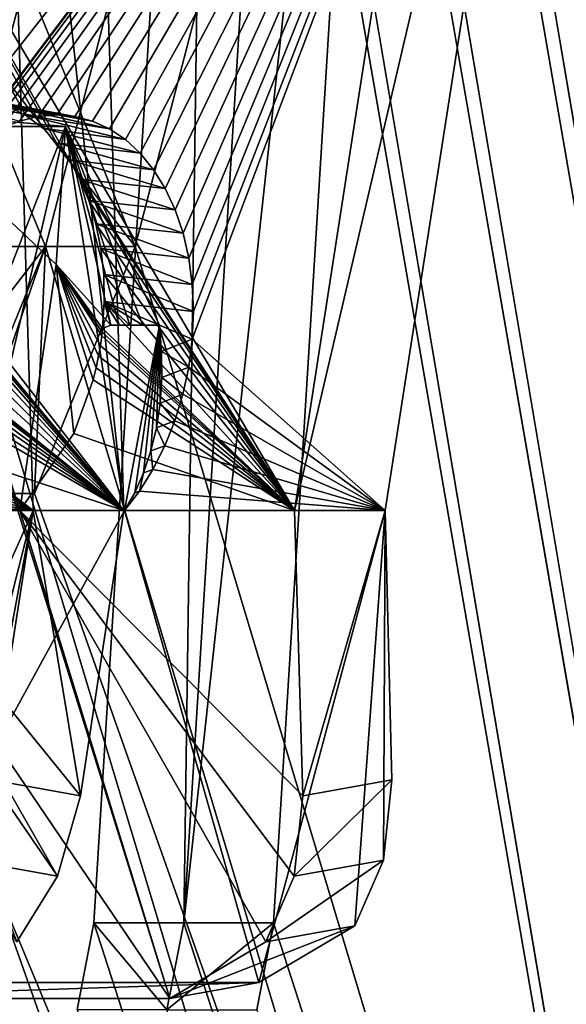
# Model space of a CAD drawing. Header units: inches. Extents: x -10 to 10, y -0.9 to 12.
# Tile 59 of 94: x 9.583 to 9.737, y 0.776 to 1.054. Entities that reach past the tile are written whole.
import ezdxf

# ---------------------------------------------------------------- set-up
doc = ezdxf.new("R2010")
doc.units = ezdxf.units.IN
doc.header["$LTSCALE"] = 65.326095
doc.header["$MEASUREMENT"] = 0
for name, color, linetype in [('177', 7, 'CONTINUOUS'), ('179', 7, 'CONTINUOUS'), ('182', 7, 'CONTINUOUS'), ('184', 7, 'CONTINUOUS'), ('261', 7, 'CONTINUOUS'), ('263', 7, 'CONTINUOUS'), ('266', 7, 'CONTINUOUS'), ('268', 7, 'CONTINUOUS'), ('271', 7, 'CONTINUOUS'), ('272', 7, 'CONTINUOUS'), ('273', 7, 'CONTINUOUS'), ('276', 7, 'CONTINUOUS'), ('277', 7, 'CONTINUOUS'), ('279', 7, 'CONTINUOUS'), ('285', 7, 'CONTINUOUS'), ('286', 7, 'CONTINUOUS'), ('353', 7, 'CONTINUOUS'), ('357', 7, 'CONTINUOUS'), ('358', 7, 'CONTINUOUS'), ('362', 7, 'CONTINUOUS'), ('423', 7, 'CONTINUOUS'), ('424', 7, 'CONTINUOUS'), ('437', 7, 'CONTINUOUS'), ('439', 7, 'CONTINUOUS'), ('442', 7, 'CONTINUOUS'), ('444', 7, 'CONTINUOUS'), ('447', 7, 'CONTINUOUS'), ('448', 7, 'CONTINUOUS'), ('455', 7, 'CONTINUOUS'), ('461', 7, 'CONTINUOUS'), ('462', 7, 'CONTINUOUS'), ('531', 7, 'CONTINUOUS'), ('533', 7, 'CONTINUOUS'), ('536', 7, 'CONTINUOUS'), ('538', 7, 'CONTINUOUS'), ('599', 7, 'CONTINUOUS'), ('600', 7, 'CONTINUOUS')]:
    doc.layers.add(name, color=color, linetype=linetype)

msp = doc.modelspace()

# ---------------------------------------------------------------- linework, layer by layer
at = {"layer": '177', "color": 252, "linetype": 'Continuous', "true_color": 0x8b959c}
for points in [[(9.86212, 0, 9.91289), (9.86212, 12, 9.91289), (9.63688, 1.331, 9.68765), (9.86212, 0, 9.91289)], [(9.60394, 0.79848, 9.65471), (9.86212, 0, 9.91289), (9.63688, 1.331, 9.68765), (9.60394, 0.79848, 9.65471)], [(9.5992, 0.77391, 9.64997), (9.86212, 0, 9.91289), (9.60394, 0.79848, 9.65471), (9.5992, 0.77391, 9.64997)]]:
    msp.add_3dface(points, dxfattribs=at)
at = {"layer": '179', "color": 252, "linetype": 'Continuous', "true_color": 0x8b959c}
for points in [[(9.8409, 0, 9.9641), (-9.8409, 0, 9.9641), (9.8409, 12, 9.9641), (9.8409, 0, 9.9641)], [(9.8409, 12, 9.9641), (-9.8409, 0, 9.9641), (9.7409, 12, 9.9641), (9.8409, 12, 9.9641)], [(-9.8409, 0, 9.9641), (-9.7409, 12, 9.9641), (9.7409, 12, 9.9641), (-9.8409, 0, 9.9641)]]:
    msp.add_3dface(points, dxfattribs=at)
at = {"layer": '182', "color": 252, "linetype": 'Continuous', "true_color": 0x8b959c}
for points in [[(9.87272, 12, 9.87272), (9.8875, 0, 9.8875), (9.66227, 10.331, 9.66227), (9.87272, 12, 9.87272)], [(9.66227, 10.331, 9.66227), (9.8875, 0, 9.8875), (9.62932, 9.79848, 9.62932), (9.66227, 10.331, 9.66227)], [(9.62932, 9.79848, 9.62932), (9.8875, 0, 9.8875), (9.62459, 9.77391, 9.62459), (9.62932, 9.79848, 9.62932)], [(9.62459, 9.77391, 9.62459), (9.8875, 0, 9.8875), (9.61453, 9.7543, 9.61453), (9.62459, 9.77391, 9.62459)], [(9.61453, 9.7543, 9.61453), (9.8875, 0, 9.8875), (9.58638, 9.738, 9.58638), (9.61453, 9.7543, 9.61453)], [(9.8875, 0, 9.8875), (9.66227, 5.831, 9.66227), (9.58638, 9.738, 9.58638), (9.8875, 0, 9.8875)], [(9.66227, 5.831, 9.66227), (9.8875, 0, 9.8875), (9.62932, 5.29848, 9.62932), (9.66227, 5.831, 9.66227)], [(9.8875, 0, 9.8875), (9.62459, 5.27391, 9.62459), (9.62932, 5.29848, 9.62932), (9.8875, 0, 9.8875)], [(9.8875, 0, 9.8875), (9.61453, 5.2543, 9.61453), (9.62459, 5.27391, 9.62459), (9.8875, 0, 9.8875)], [(9.8875, 0, 9.8875), (9.58638, 5.238, 9.58638), (9.61453, 5.2543, 9.61453), (9.8875, 0, 9.8875)], [(9.8875, 0, 9.8875), (9.66227, 1.331, 9.66227), (9.48024, 5.238, 9.48024), (9.8875, 0, 9.8875)], [(9.8875, 0, 9.8875), (9.48024, 5.238, 9.48024), (9.58638, 5.238, 9.58638), (9.8875, 0, 9.8875)], [(9.66227, 1.331, 9.66227), (9.8875, 0, 9.8875), (9.62932, 0.79848, 9.62932), (9.66227, 1.331, 9.66227)], [(9.8875, 0, 9.8875), (9.62459, 0.77391, 9.62459), (9.62932, 0.79848, 9.62932), (9.8875, 0, 9.8875)]]:
    msp.add_3dface(points, dxfattribs=at)
at = {"layer": '184', "color": 252, "linetype": 'Continuous', "true_color": 0x8b959c}
for points in [[(-9.8409, 0, 10), (9.8409, 0, 10), (-9.8409, 12, 10), (-9.8409, 0, 10)], [(-9.8409, 12, 10), (9.8409, 0, 10), (-9.7409, 12, 10), (-9.8409, 12, 10)], [(-9.7409, 12, 10), (9.8409, 0, 10), (9.7409, 12, 10), (-9.7409, 12, 10)]]:
    msp.add_3dface(points, dxfattribs=at)
at = {"layer": '261', "color": 252, "linetype": 'Continuous', "true_color": 0x8b959c}
for points in [[(9.54727, 1.02758, 9.51935), (9.53189, 0.915, 9.48363), (9.62539, 0.77712, 9.55222), (9.54727, 1.02758, 9.51935)], [(9.59328, 0.98439, 9.55756), (9.54727, 1.02758, 9.51935), (9.58299, 0.915, 9.53473), (9.59328, 0.98439, 9.55756)], [(9.58299, 0.915, 9.53473), (9.54727, 1.02758, 9.51935), (9.62539, 0.77712, 9.55222), (9.58299, 0.915, 9.53473)], [(9.62539, 0.77712, 9.55222), (9.53189, 0.915, 9.48363), (9.5144, 0.77712, 9.44123), (9.62539, 0.77712, 9.55222)], [(9.66066, 0.915, 9.6124), (9.58299, 0.915, 9.53473), (9.66296, 0.83434, 9.60013), (9.66066, 0.915, 9.6124)], [(9.66296, 0.83434, 9.60013), (9.58299, 0.915, 9.53473), (9.66055, 0.81166, 9.59362), (9.66296, 0.83434, 9.60013)], [(9.66055, 0.81166, 9.59362), (9.58299, 0.915, 9.53473), (9.65249, 0.79312, 9.58221), (9.66055, 0.81166, 9.59362)], [(9.65249, 0.79312, 9.58221), (9.58299, 0.915, 9.53473), (9.62539, 0.77712, 9.55222), (9.65249, 0.79312, 9.58221)]]:
    msp.add_3dface(points, dxfattribs=at)
at = {"layer": '263', "color": 252, "linetype": 'Continuous', "true_color": 0x8b959c}
for points in [[(9.59691, 1.01401, 9.53022), (9.66066, 0.915, 9.6124), (9.46459, 1.24708, 9.3545), (9.59691, 1.01401, 9.53022)], [(9.46459, 1.24708, 9.3545), (9.66066, 0.915, 9.6124), (9.71212, 1.24708, 9.60203), (9.46459, 1.24708, 9.3545)], [(9.5934, 1.0188, 9.52581), (9.59691, 1.01401, 9.53022), (9.46459, 1.24708, 9.3545), (9.5934, 1.0188, 9.52581)], [(9.58947, 1.02289, 9.52112), (9.5934, 1.0188, 9.52581), (9.46459, 1.24708, 9.3545), (9.58947, 1.02289, 9.52112)], [(9.58464, 1.02656, 9.51561), (9.58947, 1.02289, 9.52112), (9.46459, 1.24708, 9.3545), (9.58464, 1.02656, 9.51561)], [(9.57945, 1.02922, 9.50993), (9.58464, 1.02656, 9.51561), (9.46459, 1.24708, 9.3545), (9.57945, 1.02922, 9.50993)], [(9.59997, 1.00854, 9.5343), (9.66066, 0.915, 9.6124), (9.59691, 1.01401, 9.53022), (9.59997, 1.00854, 9.5343)], [(9.60252, 1.00248, 9.53797), (9.66066, 0.915, 9.6124), (9.59997, 1.00854, 9.5343), (9.60252, 1.00248, 9.53797)], [(9.60452, 0.9959, 9.54119), (9.66066, 0.915, 9.6124), (9.60252, 1.00248, 9.53797), (9.60452, 0.9959, 9.54119)], [(9.60593, 0.9889, 9.54391), (9.66066, 0.915, 9.6124), (9.60452, 0.9959, 9.54119), (9.60593, 0.9889, 9.54391)], [(9.60672, 0.98156, 9.54607), (9.66066, 0.915, 9.6124), (9.60593, 0.9889, 9.54391), (9.60672, 0.98156, 9.54607)], [(9.60688, 0.97401, 9.54764), (9.66066, 0.915, 9.6124), (9.60672, 0.98156, 9.54607), (9.60688, 0.97401, 9.54764)], [(9.60641, 0.96637, 9.54859), (9.66066, 0.915, 9.6124), (9.60688, 0.97401, 9.54764), (9.60641, 0.96637, 9.54859)], [(9.60617, 0.96428, 9.54874), (9.66066, 0.915, 9.6124), (9.6063, 0.96532, 9.54867), (9.60617, 0.96428, 9.54874)], [(9.6063, 0.96532, 9.54867), (9.66066, 0.915, 9.6124), (9.60641, 0.96637, 9.54859), (9.6063, 0.96532, 9.54867)], [(9.60577, 0.96143, 9.54887), (9.66066, 0.915, 9.6124), (9.60617, 0.96428, 9.54874), (9.60577, 0.96143, 9.54887)], [(9.60528, 0.9586, 9.54891), (9.66066, 0.915, 9.6124), (9.60577, 0.96143, 9.54887), (9.60528, 0.9586, 9.54891)], [(9.60459, 0.95522, 9.54884), (9.66066, 0.915, 9.6124), (9.60528, 0.9586, 9.54891), (9.60459, 0.95522, 9.54884)], [(9.60376, 0.95186, 9.54864), (9.66066, 0.915, 9.6124), (9.60459, 0.95522, 9.54884), (9.60376, 0.95186, 9.54864)], [(9.59827, 0.93666, 9.54598), (9.66066, 0.915, 9.6124), (9.60376, 0.95186, 9.54864), (9.59827, 0.93666, 9.54598)], [(9.58299, 0.915, 9.53473), (9.66066, 0.915, 9.6124), (9.59827, 0.93666, 9.54598), (9.58299, 0.915, 9.53473)]]:
    msp.add_3dface(points, dxfattribs=at)
at = {"layer": '266', "color": 252, "linetype": 'Continuous', "true_color": 0x8b959c}
for points in [[(9.61257, 0.91493, 9.51311), (9.53958, 0.78167, 9.41605), (9.59592, 1.02335, 9.51605), (9.61257, 0.91493, 9.51311)], [(9.59592, 1.02335, 9.51605), (9.53958, 0.78167, 9.41605), (9.55351, 0.91493, 9.45405), (9.59592, 1.02335, 9.51605)], [(9.55057, 1.02335, 9.4707), (9.59592, 1.02335, 9.51605), (9.55351, 0.91493, 9.45405), (9.55057, 1.02335, 9.4707)], [(9.62245, 0.9673, 9.53246), (9.61257, 0.91493, 9.51311), (9.59592, 1.02335, 9.51605), (9.62245, 0.9673, 9.53246)], [(9.61548, 0.91999, 9.51694), (9.61257, 0.91493, 9.51311), (9.62245, 0.9673, 9.53246), (9.61548, 0.91999, 9.51694)], [(9.61798, 0.92562, 9.52046), (9.61548, 0.91999, 9.51694), (9.62245, 0.9673, 9.53246), (9.61798, 0.92562, 9.52046)], [(9.62004, 0.93176, 9.52362), (9.61798, 0.92562, 9.52046), (9.62245, 0.9673, 9.53246), (9.62004, 0.93176, 9.52362)], [(9.6216, 0.93834, 9.52638), (9.62004, 0.93176, 9.52362), (9.62245, 0.9673, 9.53246), (9.6216, 0.93834, 9.52638)], [(9.62264, 0.94529, 9.52867), (9.6216, 0.93834, 9.52638), (9.62245, 0.9673, 9.53246), (9.62264, 0.94529, 9.52867)], [(9.62314, 0.95248, 9.53046), (9.62264, 0.94529, 9.52867), (9.62245, 0.9673, 9.53246), (9.62314, 0.95248, 9.53046)], [(9.62308, 0.95984, 9.53173), (9.62314, 0.95248, 9.53046), (9.62245, 0.9673, 9.53246), (9.62308, 0.95984, 9.53173)], [(9.65057, 0.78167, 9.52704), (9.53958, 0.78167, 9.41605), (9.61257, 0.91493, 9.51311), (9.65057, 0.78167, 9.52704)], [(9.68626, 0.91493, 9.58681), (9.65057, 0.78167, 9.52704), (9.61257, 0.91493, 9.51311), (9.68626, 0.91493, 9.58681)], [(9.67767, 0.79767, 9.55703), (9.65057, 0.78167, 9.52704), (9.68626, 0.91493, 9.58681), (9.67767, 0.79767, 9.55703)], [(9.68573, 0.81621, 9.56844), (9.67767, 0.79767, 9.55703), (9.68626, 0.91493, 9.58681), (9.68573, 0.81621, 9.56844)], [(9.68814, 0.83888, 9.57495), (9.68573, 0.81621, 9.56844), (9.68626, 0.91493, 9.58681), (9.68814, 0.83888, 9.57495)]]:
    msp.add_3dface(points, dxfattribs=at)
at = {"layer": '268', "color": 252, "linetype": 'Continuous', "true_color": 0x8b959c}
for points in [[(9.73729, 1.2424, 9.57686), (9.47981, 0.91493, 9.38036), (9.48975, 1.2424, 9.32933), (9.73729, 1.2424, 9.57686)], [(9.47981, 0.91493, 9.38036), (9.73729, 1.2424, 9.57686), (9.55888, 1.00584, 9.4425), (9.47981, 0.91493, 9.38036)], [(9.55888, 1.00584, 9.4425), (9.73729, 1.2424, 9.57686), (9.56319, 1.0112, 9.44581), (9.55888, 1.00584, 9.4425)], [(9.56319, 1.0112, 9.44581), (9.73729, 1.2424, 9.57686), (9.56781, 1.01583, 9.44957), (9.56319, 1.0112, 9.44581)], [(9.56781, 1.01583, 9.44957), (9.73729, 1.2424, 9.57686), (9.5727, 1.01969, 9.45374), (9.56781, 1.01583, 9.44957)], [(9.5727, 1.01969, 9.45374), (9.73729, 1.2424, 9.57686), (9.57777, 1.02273, 9.45825), (9.5727, 1.01969, 9.45374)], [(9.57777, 1.02273, 9.45825), (9.73729, 1.2424, 9.57686), (9.58296, 1.02492, 9.46303), (9.57777, 1.02273, 9.45825)], [(9.58296, 1.02492, 9.46303), (9.73729, 1.2424, 9.57686), (9.58821, 1.02625, 9.46803), (9.58296, 1.02492, 9.46303)], [(9.58821, 1.02625, 9.46803), (9.73729, 1.2424, 9.57686), (9.59344, 1.02669, 9.47318), (9.58821, 1.02625, 9.46803)], [(9.59344, 1.02669, 9.47318), (9.73729, 1.2424, 9.57686), (9.59859, 1.02625, 9.47841), (9.59344, 1.02669, 9.47318)], [(9.59859, 1.02625, 9.47841), (9.73729, 1.2424, 9.57686), (9.60359, 1.02492, 9.48366), (9.59859, 1.02625, 9.47841)], [(9.60359, 1.02492, 9.48366), (9.73729, 1.2424, 9.57686), (9.60837, 1.02273, 9.48885), (9.60359, 1.02492, 9.48366)], [(9.60837, 1.02273, 9.48885), (9.73729, 1.2424, 9.57686), (9.61288, 1.01969, 9.49392), (9.60837, 1.02273, 9.48885)], [(9.61288, 1.01969, 9.49392), (9.73729, 1.2424, 9.57686), (9.61705, 1.01583, 9.49881), (9.61288, 1.01969, 9.49392)], [(9.61705, 1.01583, 9.49881), (9.73729, 1.2424, 9.57686), (9.62081, 1.0112, 9.50343), (9.61705, 1.01583, 9.49881)], [(9.62081, 1.0112, 9.50343), (9.73729, 1.2424, 9.57686), (9.62412, 1.00584, 9.50774), (9.62081, 1.0112, 9.50343)], [(9.62412, 1.00584, 9.50774), (9.73729, 1.2424, 9.57686), (9.62691, 0.99985, 9.51164), (9.62412, 1.00584, 9.50774)], [(9.62691, 0.99985, 9.51164), (9.73729, 1.2424, 9.57686), (9.62914, 0.99327, 9.5151), (9.62691, 0.99985, 9.51164)], [(9.62914, 0.99327, 9.5151), (9.73729, 1.2424, 9.57686), (9.63076, 0.98623, 9.51803), (9.62914, 0.99327, 9.5151)], [(9.63076, 0.98623, 9.51803), (9.73729, 1.2424, 9.57686), (9.63174, 0.97881, 9.52039), (9.63076, 0.98623, 9.51803)], [(9.73729, 1.2424, 9.57686), (9.68626, 0.91493, 9.58681), (9.63173, 0.96332, 9.52327), (9.73729, 1.2424, 9.57686)], [(9.63207, 0.97112, 9.52215), (9.73729, 1.2424, 9.57686), (9.63173, 0.96332, 9.52327), (9.63207, 0.97112, 9.52215)], [(9.63174, 0.97881, 9.52039), (9.73729, 1.2424, 9.57686), (9.63207, 0.97112, 9.52215), (9.63174, 0.97881, 9.52039)], [(9.63173, 0.96332, 9.52327), (9.68626, 0.91493, 9.58681), (9.63073, 0.95547, 9.52373), (9.63173, 0.96332, 9.52327)], [(9.63073, 0.95547, 9.52373), (9.68626, 0.91493, 9.58681), (9.62909, 0.94777, 9.52352), (9.63073, 0.95547, 9.52373)], [(9.62909, 0.94777, 9.52352), (9.68626, 0.91493, 9.58681), (9.62682, 0.94029, 9.52265), (9.62909, 0.94777, 9.52352)], [(9.62682, 0.94029, 9.52265), (9.68626, 0.91493, 9.58681), (9.62399, 0.93317, 9.52114), (9.62682, 0.94029, 9.52265)], [(9.62399, 0.93317, 9.52114), (9.68626, 0.91493, 9.58681), (9.62063, 0.92651, 9.51902), (9.62399, 0.93317, 9.52114)], [(9.62063, 0.92651, 9.51902), (9.68626, 0.91493, 9.58681), (9.6168, 0.9204, 9.51633), (9.62063, 0.92651, 9.51902)], [(9.68626, 0.91493, 9.58681), (9.61257, 0.91493, 9.51311), (9.6168, 0.9204, 9.51633), (9.68626, 0.91493, 9.58681)]]:
    msp.add_3dface(points, dxfattribs=at)
at = {"layer": '271', "color": 252, "linetype": 'Continuous', "true_color": 0x8b959c}
for points in [[(9.66066, 0.915, 9.6124), (9.66296, 0.83434, 9.60013), (9.68626, 0.91493, 9.58681), (9.66066, 0.915, 9.6124)], [(9.66296, 0.83434, 9.60013), (9.68814, 0.83888, 9.57495), (9.68626, 0.91493, 9.58681), (9.66296, 0.83434, 9.60013)]]:
    msp.add_3dface(points, dxfattribs=at)
at = {"layer": '272', "color": 252, "linetype": 'Continuous', "true_color": 0x8b959c}
for points in [[(9.66296, 0.83434, 9.60013), (9.66055, 0.81166, 9.59362), (9.68814, 0.83888, 9.57495), (9.66296, 0.83434, 9.60013)], [(9.66055, 0.81166, 9.59362), (9.68573, 0.81621, 9.56844), (9.68814, 0.83888, 9.57495), (9.66055, 0.81166, 9.59362)], [(9.66055, 0.81166, 9.59362), (9.65249, 0.79312, 9.58221), (9.68573, 0.81621, 9.56844), (9.66055, 0.81166, 9.59362)], [(9.65249, 0.79312, 9.58221), (9.67767, 0.79767, 9.55703), (9.68573, 0.81621, 9.56844), (9.65249, 0.79312, 9.58221)], [(9.65249, 0.79312, 9.58221), (9.62539, 0.77712, 9.55222), (9.67767, 0.79767, 9.55703), (9.65249, 0.79312, 9.58221)], [(9.62539, 0.77712, 9.55222), (9.65057, 0.78167, 9.52704), (9.67767, 0.79767, 9.55703), (9.62539, 0.77712, 9.55222)]]:
    msp.add_3dface(points, dxfattribs=at)
at = {"layer": '273', "color": 252, "linetype": 'Continuous', "true_color": 0x8b959c}
for points in [[(9.62539, 0.77712, 9.55222), (9.5144, 0.77712, 9.44123), (9.65057, 0.78167, 9.52704), (9.62539, 0.77712, 9.55222)], [(9.5144, 0.77712, 9.44123), (9.53958, 0.78167, 9.41605), (9.65057, 0.78167, 9.52704), (9.5144, 0.77712, 9.44123)]]:
    msp.add_3dface(points, dxfattribs=at)
at = {"layer": '276', "color": 252, "linetype": 'Continuous', "true_color": 0x8b959c}
for points in [[(9.54727, 1.02758, 9.51935), (9.59328, 0.98439, 9.55756), (9.59592, 1.02335, 9.51605), (9.54727, 1.02758, 9.51935)], [(9.54727, 1.02758, 9.51935), (9.59592, 1.02335, 9.51605), (9.55057, 1.02335, 9.4707), (9.54727, 1.02758, 9.51935)], [(9.59592, 1.02335, 9.51605), (9.59328, 0.98439, 9.55756), (9.60868, 0.96729, 9.54632), (9.59592, 1.02335, 9.51605)], [(9.62245, 0.9673, 9.53246), (9.59592, 1.02335, 9.51605), (9.61774, 0.9673, 9.53722), (9.62245, 0.9673, 9.53246)], [(9.61774, 0.9673, 9.53722), (9.59592, 1.02335, 9.51605), (9.61405, 0.9673, 9.54094), (9.61774, 0.9673, 9.53722)], [(9.61405, 0.9673, 9.54094), (9.59592, 1.02335, 9.51605), (9.61105, 0.9673, 9.54395), (9.61405, 0.9673, 9.54094)], [(9.61105, 0.9673, 9.54395), (9.59592, 1.02335, 9.51605), (9.60868, 0.96729, 9.54632), (9.61105, 0.9673, 9.54395)], [(9.59328, 0.98439, 9.55756), (9.58299, 0.915, 9.53473), (9.59827, 0.93666, 9.54598), (9.59328, 0.98439, 9.55756)], [(9.59328, 0.98439, 9.55756), (9.59827, 0.93666, 9.54598), (9.60376, 0.95186, 9.54864), (9.59328, 0.98439, 9.55756)], [(9.59328, 0.98439, 9.55756), (9.60376, 0.95186, 9.54864), (9.60459, 0.95522, 9.54884), (9.59328, 0.98439, 9.55756)], [(9.59328, 0.98439, 9.55756), (9.60459, 0.95522, 9.54884), (9.60528, 0.9586, 9.54891), (9.59328, 0.98439, 9.55756)], [(9.59328, 0.98439, 9.55756), (9.60528, 0.9586, 9.54891), (9.60577, 0.96143, 9.54887), (9.59328, 0.98439, 9.55756)], [(9.59328, 0.98439, 9.55756), (9.60577, 0.96143, 9.54887), (9.60617, 0.96428, 9.54874), (9.59328, 0.98439, 9.55756)], [(9.59328, 0.98439, 9.55756), (9.60617, 0.96428, 9.54874), (9.6063, 0.96532, 9.54867), (9.59328, 0.98439, 9.55756)], [(9.59328, 0.98439, 9.55756), (9.6063, 0.96532, 9.54867), (9.60641, 0.96637, 9.54859), (9.59328, 0.98439, 9.55756)], [(9.59328, 0.98439, 9.55756), (9.60641, 0.96637, 9.54859), (9.60868, 0.96729, 9.54632), (9.59328, 0.98439, 9.55756)]]:
    msp.add_3dface(points, dxfattribs=at)
at = {"layer": '277', "color": 252, "linetype": 'Continuous', "true_color": 0x8b959c}
for points in [[(9.56834, 1.03138, 9.49841), (9.56258, 1.03086, 9.49275), (9.59344, 1.02669, 9.47318), (9.56834, 1.03138, 9.49841)], [(9.56258, 1.03086, 9.49275), (9.58296, 1.02492, 9.46303), (9.58821, 1.02625, 9.46803), (9.56258, 1.03086, 9.49275)], [(9.56258, 1.03086, 9.49275), (9.58821, 1.02625, 9.46803), (9.59344, 1.02669, 9.47318), (9.56258, 1.03086, 9.49275)], [(9.57399, 1.03083, 9.50416), (9.56834, 1.03138, 9.49841), (9.59859, 1.02625, 9.47841), (9.57399, 1.03083, 9.50416)], [(9.56834, 1.03138, 9.49841), (9.59344, 1.02669, 9.47318), (9.59859, 1.02625, 9.47841), (9.56834, 1.03138, 9.49841)], [(9.57945, 1.02922, 9.50993), (9.57399, 1.03083, 9.50416), (9.60359, 1.02492, 9.48366), (9.57945, 1.02922, 9.50993)], [(9.57399, 1.03083, 9.50416), (9.59859, 1.02625, 9.47841), (9.60359, 1.02492, 9.48366), (9.57399, 1.03083, 9.50416)], [(9.58464, 1.02656, 9.51561), (9.57945, 1.02922, 9.50993), (9.60837, 1.02273, 9.48885), (9.58464, 1.02656, 9.51561)], [(9.57945, 1.02922, 9.50993), (9.60359, 1.02492, 9.48366), (9.60837, 1.02273, 9.48885), (9.57945, 1.02922, 9.50993)], [(9.58947, 1.02289, 9.52112), (9.58464, 1.02656, 9.51561), (9.61288, 1.01969, 9.49392), (9.58947, 1.02289, 9.52112)], [(9.58464, 1.02656, 9.51561), (9.60837, 1.02273, 9.48885), (9.61288, 1.01969, 9.49392), (9.58464, 1.02656, 9.51561)], [(9.5934, 1.0188, 9.52581), (9.58947, 1.02289, 9.52112), (9.61705, 1.01583, 9.49881), (9.5934, 1.0188, 9.52581)], [(9.58947, 1.02289, 9.52112), (9.61288, 1.01969, 9.49392), (9.61705, 1.01583, 9.49881), (9.58947, 1.02289, 9.52112)], [(9.59691, 1.01401, 9.53022), (9.5934, 1.0188, 9.52581), (9.62081, 1.0112, 9.50343), (9.59691, 1.01401, 9.53022)], [(9.5934, 1.0188, 9.52581), (9.61705, 1.01583, 9.49881), (9.62081, 1.0112, 9.50343), (9.5934, 1.0188, 9.52581)], [(9.59997, 1.00854, 9.5343), (9.59691, 1.01401, 9.53022), (9.62412, 1.00584, 9.50774), (9.59997, 1.00854, 9.5343)], [(9.59691, 1.01401, 9.53022), (9.62081, 1.0112, 9.50343), (9.62412, 1.00584, 9.50774), (9.59691, 1.01401, 9.53022)], [(9.60252, 1.00248, 9.53797), (9.59997, 1.00854, 9.5343), (9.62691, 0.99985, 9.51164), (9.60252, 1.00248, 9.53797)], [(9.59997, 1.00854, 9.5343), (9.62412, 1.00584, 9.50774), (9.62691, 0.99985, 9.51164), (9.59997, 1.00854, 9.5343)], [(9.60452, 0.9959, 9.54119), (9.60252, 1.00248, 9.53797), (9.62914, 0.99327, 9.5151), (9.60452, 0.9959, 9.54119)], [(9.60252, 1.00248, 9.53797), (9.62691, 0.99985, 9.51164), (9.62914, 0.99327, 9.5151), (9.60252, 1.00248, 9.53797)], [(9.60593, 0.9889, 9.54391), (9.60452, 0.9959, 9.54119), (9.63076, 0.98623, 9.51803), (9.60593, 0.9889, 9.54391)], [(9.60452, 0.9959, 9.54119), (9.62914, 0.99327, 9.5151), (9.63076, 0.98623, 9.51803), (9.60452, 0.9959, 9.54119)], [(9.60672, 0.98156, 9.54607), (9.60593, 0.9889, 9.54391), (9.63174, 0.97881, 9.52039), (9.60672, 0.98156, 9.54607)], [(9.60593, 0.9889, 9.54391), (9.63076, 0.98623, 9.51803), (9.63174, 0.97881, 9.52039), (9.60593, 0.9889, 9.54391)], [(9.60688, 0.97401, 9.54764), (9.60672, 0.98156, 9.54607), (9.63207, 0.97112, 9.52215), (9.60688, 0.97401, 9.54764)], [(9.60672, 0.98156, 9.54607), (9.63174, 0.97881, 9.52039), (9.63207, 0.97112, 9.52215), (9.60672, 0.98156, 9.54607)], [(9.60641, 0.96637, 9.54859), (9.60688, 0.97401, 9.54764), (9.60868, 0.96729, 9.54632), (9.60641, 0.96637, 9.54859)], [(9.62245, 0.9673, 9.53246), (9.60688, 0.97401, 9.54764), (9.63173, 0.96332, 9.52327), (9.62245, 0.9673, 9.53246)], [(9.60688, 0.97401, 9.54764), (9.62245, 0.9673, 9.53246), (9.61774, 0.9673, 9.53722), (9.60688, 0.97401, 9.54764)], [(9.60688, 0.97401, 9.54764), (9.63207, 0.97112, 9.52215), (9.63173, 0.96332, 9.52327), (9.60688, 0.97401, 9.54764)], [(9.60688, 0.97401, 9.54764), (9.61774, 0.9673, 9.53722), (9.61405, 0.9673, 9.54094), (9.60688, 0.97401, 9.54764)], [(9.60688, 0.97401, 9.54764), (9.61405, 0.9673, 9.54094), (9.61105, 0.9673, 9.54395), (9.60688, 0.97401, 9.54764)], [(9.60688, 0.97401, 9.54764), (9.61105, 0.9673, 9.54395), (9.60868, 0.96729, 9.54632), (9.60688, 0.97401, 9.54764)], [(9.62308, 0.95984, 9.53173), (9.62245, 0.9673, 9.53246), (9.63173, 0.96332, 9.52327), (9.62308, 0.95984, 9.53173)], [(9.62308, 0.95984, 9.53173), (9.63173, 0.96332, 9.52327), (9.63073, 0.95547, 9.52373), (9.62308, 0.95984, 9.53173)], [(9.62314, 0.95248, 9.53046), (9.62308, 0.95984, 9.53173), (9.63073, 0.95547, 9.52373), (9.62314, 0.95248, 9.53046)], [(9.62314, 0.95248, 9.53046), (9.63073, 0.95547, 9.52373), (9.62909, 0.94777, 9.52352), (9.62314, 0.95248, 9.53046)], [(9.62264, 0.94529, 9.52867), (9.62314, 0.95248, 9.53046), (9.62909, 0.94777, 9.52352), (9.62264, 0.94529, 9.52867)], [(9.62264, 0.94529, 9.52867), (9.62909, 0.94777, 9.52352), (9.62682, 0.94029, 9.52265), (9.62264, 0.94529, 9.52867)], [(9.6216, 0.93834, 9.52638), (9.62264, 0.94529, 9.52867), (9.62682, 0.94029, 9.52265), (9.6216, 0.93834, 9.52638)], [(9.6216, 0.93834, 9.52638), (9.62682, 0.94029, 9.52265), (9.62399, 0.93317, 9.52114), (9.6216, 0.93834, 9.52638)], [(9.62004, 0.93176, 9.52362), (9.6216, 0.93834, 9.52638), (9.62399, 0.93317, 9.52114), (9.62004, 0.93176, 9.52362)], [(9.61798, 0.92562, 9.52046), (9.62004, 0.93176, 9.52362), (9.62063, 0.92651, 9.51902), (9.61798, 0.92562, 9.52046)], [(9.62004, 0.93176, 9.52362), (9.62399, 0.93317, 9.52114), (9.62063, 0.92651, 9.51902), (9.62004, 0.93176, 9.52362)], [(9.61798, 0.92562, 9.52046), (9.62063, 0.92651, 9.51902), (9.6168, 0.9204, 9.51633), (9.61798, 0.92562, 9.52046)], [(9.61548, 0.91999, 9.51694), (9.61798, 0.92562, 9.52046), (9.6168, 0.9204, 9.51633), (9.61548, 0.91999, 9.51694)], [(9.61257, 0.91493, 9.51311), (9.61548, 0.91999, 9.51694), (9.6168, 0.9204, 9.51633), (9.61257, 0.91493, 9.51311)]]:
    msp.add_3dface(points, dxfattribs=at)
at = {"layer": '279', "color": 252, "linetype": 'Continuous', "true_color": 0x8b959c}
for points in [[(9.71212, 1.24708, 9.60203), (9.66066, 0.915, 9.6124), (9.73729, 1.2424, 9.57686), (9.71212, 1.24708, 9.60203)], [(9.66066, 0.915, 9.6124), (9.68626, 0.91493, 9.58681), (9.73729, 1.2424, 9.57686), (9.66066, 0.915, 9.6124)]]:
    msp.add_3dface(points, dxfattribs=at)
at = {"layer": '285', "color": 252, "linetype": 'Continuous', "true_color": 0x8b959c}
for points in [[(9.5992, 0.77391, 9.64997), (9.60394, 0.79848, 9.65471), (9.62459, 0.77391, 9.62459), (9.5992, 0.77391, 9.64997)], [(9.62459, 0.77391, 9.62459), (9.60394, 0.79848, 9.65471), (9.62932, 0.79848, 9.62932), (9.62459, 0.77391, 9.62459)]]:
    msp.add_3dface(points, dxfattribs=at)
at = {"layer": '286', "color": 252, "linetype": 'Continuous', "true_color": 0x8b959c}
for points in [[(9.60394, 0.79848, 9.65471), (9.63688, 1.331, 9.68765), (9.62932, 0.79848, 9.62932), (9.60394, 0.79848, 9.65471)], [(9.63688, 1.331, 9.68765), (9.66227, 1.331, 9.66227), (9.62932, 0.79848, 9.62932), (9.63688, 1.331, 9.68765)]]:
    msp.add_3dface(points, dxfattribs=at)
at = {"layer": '353', "color": 252, "linetype": 'Continuous', "true_color": 0x8b959c}
for points in [[(9.91289, 0, -9.86212), (9.91289, 12, -9.86212), (9.68765, 1.331, -9.63688), (9.91289, 0, -9.86212)], [(9.27585, 0, -9.22508), (9.42974, 1.331, -9.37897), (9.61177, 5.238, -9.561), (9.27585, 0, -9.22508)], [(9.50562, 5.238, -9.45485), (9.27585, 0, -9.22508), (9.61177, 5.238, -9.561), (9.50562, 5.238, -9.45485)], [(9.65471, 0.79848, -9.60394), (9.91289, 0, -9.86212), (9.68765, 1.331, -9.63688), (9.65471, 0.79848, -9.60394)], [(9.64997, 0.77391, -9.5992), (9.91289, 0, -9.86212), (9.65471, 0.79848, -9.60394), (9.64997, 0.77391, -9.5992)]]:
    msp.add_3dface(points, dxfattribs=at)
at = {"layer": '357', "color": 252, "linetype": 'Continuous', "true_color": 0x8b959c}
for points in [[(9.89811, 12, 9.84734), (9.91289, 0, 9.86212), (9.69128, 10.931, 9.64051), (9.89811, 12, 9.84734)], [(9.69128, 10.931, 9.64051), (9.91289, 0, 9.86212), (9.69128, 10.281, 9.64051), (9.69128, 10.931, 9.64051)], [(9.91289, 0, 9.86212), (9.61562, 9.9895, 9.56485), (9.69128, 10.281, 9.64051), (9.91289, 0, 9.86212)], [(9.61562, 9.9895, 9.56485), (9.91289, 0, 9.86212), (9.58716, 9.91978, 9.53639), (9.61562, 9.9895, 9.56485)], [(9.91289, 0, 9.86212), (9.69128, 6.431, 9.64051), (9.58716, 9.91978, 9.53639), (9.91289, 0, 9.86212)], [(9.69128, 6.431, 9.64051), (9.91289, 0, 9.86212), (9.69128, 5.781, 9.64051), (9.69128, 6.431, 9.64051)], [(9.91289, 0, 9.86212), (9.61562, 5.4895, 9.56485), (9.69128, 5.781, 9.64051), (9.91289, 0, 9.86212)], [(9.61562, 5.4895, 9.56485), (9.91289, 0, 9.86212), (9.58716, 5.41978, 9.53639), (9.61562, 5.4895, 9.56485)], [(9.91289, 0, 9.86212), (9.69128, 1.931, 9.64051), (9.53023, 5.41978, 9.47946), (9.91289, 0, 9.86212)], [(9.58716, 5.41978, 9.53639), (9.91289, 0, 9.86212), (9.53023, 5.41978, 9.47946), (9.58716, 5.41978, 9.53639)], [(9.69128, 1.931, 9.64051), (9.91289, 0, 9.86212), (9.69128, 1.281, 9.64051), (9.69128, 1.931, 9.64051)], [(9.58716, 1.05922, 9.53639), (9.69128, 1.281, 9.64051), (9.61562, 0.9895, 9.56485), (9.58716, 1.05922, 9.53639)], [(9.69128, 1.281, 9.64051), (9.91289, 0, 9.86212), (9.61562, 0.9895, 9.56485), (9.69128, 1.281, 9.64051)], [(9.61562, 0.9895, 9.56485), (9.91289, 0, 9.86212), (9.58716, 0.91978, 9.53639), (9.61562, 0.9895, 9.56485)], [(9.91289, 0, 9.86212), (9.27585, 0, 9.22508), (9.53023, 0.91978, 9.47946), (9.91289, 0, 9.86212)], [(9.58716, 0.91978, 9.53639), (9.91289, 0, 9.86212), (9.53023, 0.91978, 9.47946), (9.58716, 0.91978, 9.53639)]]:
    msp.add_3dface(points, dxfattribs=at)
at = {"layer": '358', "color": 252, "linetype": 'Continuous', "true_color": 0x8b959c}
for points in [[(9.87272, 12, -9.87272), (9.8875, 0, -9.8875), (9.66227, 10.331, -9.66227), (9.87272, 12, -9.87272)], [(9.66227, 10.331, -9.66227), (9.8875, 0, -9.8875), (9.62932, 9.79848, -9.62932), (9.66227, 10.331, -9.66227)], [(9.62932, 9.79848, -9.62932), (9.8875, 0, -9.8875), (9.62459, 9.77391, -9.62459), (9.62932, 9.79848, -9.62932)], [(9.62459, 9.77391, -9.62459), (9.8875, 0, -9.8875), (9.61453, 9.7543, -9.61453), (9.62459, 9.77391, -9.62459)], [(9.61453, 9.7543, -9.61453), (9.8875, 0, -9.8875), (9.58638, 9.738, -9.58638), (9.61453, 9.7543, -9.61453)], [(9.8875, 0, -9.8875), (9.66227, 5.831, -9.66227), (9.58638, 9.738, -9.58638), (9.8875, 0, -9.8875)], [(9.66227, 5.831, -9.66227), (9.8875, 0, -9.8875), (9.62932, 5.29848, -9.62932), (9.66227, 5.831, -9.66227)], [(9.8875, 0, -9.8875), (9.62459, 5.27391, -9.62459), (9.62932, 5.29848, -9.62932), (9.8875, 0, -9.8875)], [(9.8875, 0, -9.8875), (9.61453, 5.2543, -9.61453), (9.62459, 5.27391, -9.62459), (9.8875, 0, -9.8875)], [(9.8875, 0, -9.8875), (9.58638, 5.238, -9.58638), (9.61453, 5.2543, -9.61453), (9.8875, 0, -9.8875)], [(9.8875, 0, -9.8875), (9.66227, 1.331, -9.66227), (9.48024, 5.238, -9.48024), (9.8875, 0, -9.8875)], [(9.8875, 0, -9.8875), (9.48024, 5.238, -9.48024), (9.58638, 5.238, -9.58638), (9.8875, 0, -9.8875)], [(9.66227, 1.331, -9.66227), (9.8875, 0, -9.8875), (9.62932, 0.79848, -9.62932), (9.66227, 1.331, -9.66227)], [(9.8875, 0, -9.8875), (9.62459, 0.77391, -9.62459), (9.62932, 0.79848, -9.62932), (9.8875, 0, -9.8875)]]:
    msp.add_3dface(points, dxfattribs=at)
at = {"layer": '362', "color": 252, "linetype": 'Continuous', "true_color": 0x8b959c}
for points in [[(9.8875, 0, 9.8875), (9.8875, 12, 9.8875), (9.66589, 1.281, 9.66589), (9.8875, 0, 9.8875)], [(9.59023, 0.9895, 9.59023), (9.66589, 1.281, 9.66589), (9.56177, 1.05922, 9.56177), (9.59023, 0.9895, 9.59023)], [(9.8875, 0, 9.8875), (9.66589, 1.281, 9.66589), (9.59023, 0.9895, 9.59023), (9.8875, 0, 9.8875)], [(9.25047, 0, 9.25047), (9.8875, 0, 9.8875), (9.59023, 0.9895, 9.59023), (9.25047, 0, 9.25047)], [(9.25047, 0, 9.25047), (9.59023, 0.9895, 9.59023), (9.56177, 0.91978, 9.56177), (9.25047, 0, 9.25047)]]:
    msp.add_3dface(points, dxfattribs=at)
at = {"layer": '423', "color": 252, "linetype": 'Continuous', "true_color": 0x8b959c}
for points in [[(9.59023, 0.9895, 9.59023), (9.58716, 0.91978, 9.53639), (9.56177, 0.91978, 9.56177), (9.59023, 0.9895, 9.59023)], [(9.61562, 0.9895, 9.56485), (9.58716, 0.91978, 9.53639), (9.59023, 0.9895, 9.59023), (9.61562, 0.9895, 9.56485)], [(9.58716, 0.91978, 9.53639), (9.53023, 0.91978, 9.47946), (9.56177, 0.91978, 9.56177), (9.58716, 0.91978, 9.53639)]]:
    msp.add_3dface(points, dxfattribs=at)
at = {"layer": '424', "color": 252, "linetype": 'Continuous', "true_color": 0x8b959c}
for points in [[(9.58716, 1.05922, 9.53639), (9.61562, 0.9895, 9.56485), (9.56177, 1.05922, 9.56177), (9.58716, 1.05922, 9.53639)], [(9.61562, 0.9895, 9.56485), (9.59023, 0.9895, 9.59023), (9.56177, 1.05922, 9.56177), (9.61562, 0.9895, 9.56485)]]:
    msp.add_3dface(points, dxfattribs=at)
at = {"layer": '437', "color": 252, "linetype": 'Continuous', "true_color": 0x8b959c}
for points in [[(9.6124, 0.915, -9.66066), (9.53473, 0.915, -9.58299), (9.60013, 0.83434, -9.66296), (9.6124, 0.915, -9.66066)], [(9.60013, 0.83434, -9.66296), (9.53473, 0.915, -9.58299), (9.59362, 0.81166, -9.66055), (9.60013, 0.83434, -9.66296)], [(9.59362, 0.81166, -9.66055), (9.53473, 0.915, -9.58299), (9.58221, 0.79312, -9.65249), (9.59362, 0.81166, -9.66055)]]:
    msp.add_3dface(points, dxfattribs=at)
at = {"layer": '439', "color": 252, "linetype": 'Continuous', "true_color": 0x8b959c}
for points in [[(9.53022, 1.01401, -9.59691), (9.6124, 0.915, -9.66066), (9.3545, 1.24708, -9.46459), (9.53022, 1.01401, -9.59691)], [(9.3545, 1.24708, -9.46459), (9.6124, 0.915, -9.66066), (9.60203, 1.24708, -9.71212), (9.3545, 1.24708, -9.46459)], [(9.5343, 1.00854, -9.59997), (9.6124, 0.915, -9.66066), (9.53022, 1.01401, -9.59691), (9.5343, 1.00854, -9.59997)], [(9.53797, 1.00248, -9.60252), (9.6124, 0.915, -9.66066), (9.5343, 1.00854, -9.59997), (9.53797, 1.00248, -9.60252)], [(9.54119, 0.9959, -9.60452), (9.6124, 0.915, -9.66066), (9.53797, 1.00248, -9.60252), (9.54119, 0.9959, -9.60452)], [(9.54391, 0.9889, -9.60593), (9.6124, 0.915, -9.66066), (9.54119, 0.9959, -9.60452), (9.54391, 0.9889, -9.60593)], [(9.54607, 0.98156, -9.60672), (9.6124, 0.915, -9.66066), (9.54391, 0.9889, -9.60593), (9.54607, 0.98156, -9.60672)], [(9.54764, 0.97401, -9.60688), (9.6124, 0.915, -9.66066), (9.54607, 0.98156, -9.60672), (9.54764, 0.97401, -9.60688)], [(9.54859, 0.96637, -9.60641), (9.6124, 0.915, -9.66066), (9.54764, 0.97401, -9.60688), (9.54859, 0.96637, -9.60641)], [(9.54867, 0.96532, -9.6063), (9.6124, 0.915, -9.66066), (9.54859, 0.96637, -9.60641), (9.54867, 0.96532, -9.6063)], [(9.54874, 0.96428, -9.60617), (9.6124, 0.915, -9.66066), (9.54867, 0.96532, -9.6063), (9.54874, 0.96428, -9.60617)], [(9.54887, 0.96143, -9.60577), (9.6124, 0.915, -9.66066), (9.54874, 0.96428, -9.60617), (9.54887, 0.96143, -9.60577)], [(9.54891, 0.9586, -9.60528), (9.6124, 0.915, -9.66066), (9.54887, 0.96143, -9.60577), (9.54891, 0.9586, -9.60528)], [(9.54884, 0.95522, -9.60459), (9.6124, 0.915, -9.66066), (9.54891, 0.9586, -9.60528), (9.54884, 0.95522, -9.60459)], [(9.54864, 0.95186, -9.60376), (9.6124, 0.915, -9.66066), (9.54884, 0.95522, -9.60459), (9.54864, 0.95186, -9.60376)], [(9.54598, 0.93666, -9.59827), (9.6124, 0.915, -9.66066), (9.54864, 0.95186, -9.60376), (9.54598, 0.93666, -9.59827)], [(9.53473, 0.915, -9.58299), (9.6124, 0.915, -9.66066), (9.54598, 0.93666, -9.59827), (9.53473, 0.915, -9.58299)]]:
    msp.add_3dface(points, dxfattribs=at)
at = {"layer": '442', "color": 252, "linetype": 'Continuous', "true_color": 0x8b959c}
for points in [[(9.58681, 0.91493, -9.68626), (9.52704, 0.78167, -9.65057), (9.51311, 0.91493, -9.61257), (9.58681, 0.91493, -9.68626)], [(9.55703, 0.79767, -9.67767), (9.52704, 0.78167, -9.65057), (9.58681, 0.91493, -9.68626), (9.55703, 0.79767, -9.67767)], [(9.56844, 0.81621, -9.68573), (9.55703, 0.79767, -9.67767), (9.58681, 0.91493, -9.68626), (9.56844, 0.81621, -9.68573)], [(9.57495, 0.83888, -9.68814), (9.56844, 0.81621, -9.68573), (9.58681, 0.91493, -9.68626), (9.57495, 0.83888, -9.68814)]]:
    msp.add_3dface(points, dxfattribs=at)
at = {"layer": '444', "color": 252, "linetype": 'Continuous', "true_color": 0x8b959c}
for points in [[(9.57686, 1.2424, -9.73729), (9.58681, 0.91493, -9.68626), (9.52327, 0.96332, -9.63173), (9.57686, 1.2424, -9.73729)], [(9.52327, 0.96332, -9.63173), (9.58681, 0.91493, -9.68626), (9.52373, 0.95547, -9.63073), (9.52327, 0.96332, -9.63173)], [(9.52373, 0.95547, -9.63073), (9.58681, 0.91493, -9.68626), (9.52352, 0.94777, -9.62909), (9.52373, 0.95547, -9.63073)], [(9.52352, 0.94777, -9.62909), (9.58681, 0.91493, -9.68626), (9.52265, 0.94029, -9.62682), (9.52352, 0.94777, -9.62909)], [(9.52265, 0.94029, -9.62682), (9.58681, 0.91493, -9.68626), (9.52114, 0.93317, -9.62399), (9.52265, 0.94029, -9.62682)], [(9.52114, 0.93317, -9.62399), (9.58681, 0.91493, -9.68626), (9.51902, 0.92651, -9.62063), (9.52114, 0.93317, -9.62399)], [(9.51902, 0.92651, -9.62063), (9.58681, 0.91493, -9.68626), (9.51633, 0.9204, -9.6168), (9.51902, 0.92651, -9.62063)], [(9.58681, 0.91493, -9.68626), (9.51311, 0.91493, -9.61257), (9.51633, 0.9204, -9.6168), (9.58681, 0.91493, -9.68626)]]:
    msp.add_3dface(points, dxfattribs=at)
at = {"layer": '447', "color": 252, "linetype": 'Continuous', "true_color": 0x8b959c}
for points in [[(9.60013, 0.83434, -9.66296), (9.57495, 0.83888, -9.68814), (9.58681, 0.91493, -9.68626), (9.60013, 0.83434, -9.66296)], [(9.6124, 0.915, -9.66066), (9.60013, 0.83434, -9.66296), (9.58681, 0.91493, -9.68626), (9.6124, 0.915, -9.66066)]]:
    msp.add_3dface(points, dxfattribs=at)
at = {"layer": '448', "color": 252, "linetype": 'Continuous', "true_color": 0x8b959c}
for points in [[(9.59362, 0.81166, -9.66055), (9.56844, 0.81621, -9.68573), (9.57495, 0.83888, -9.68814), (9.59362, 0.81166, -9.66055)], [(9.60013, 0.83434, -9.66296), (9.59362, 0.81166, -9.66055), (9.57495, 0.83888, -9.68814), (9.60013, 0.83434, -9.66296)], [(9.59362, 0.81166, -9.66055), (9.58221, 0.79312, -9.65249), (9.56844, 0.81621, -9.68573), (9.59362, 0.81166, -9.66055)]]:
    msp.add_3dface(points, dxfattribs=at)
at = {"layer": '455', "color": 252, "linetype": 'Continuous', "true_color": 0x8b959c}
for points in [[(9.60203, 1.24708, -9.71212), (9.6124, 0.915, -9.66066), (9.57686, 1.2424, -9.73729), (9.60203, 1.24708, -9.71212)], [(9.6124, 0.915, -9.66066), (9.58681, 0.91493, -9.68626), (9.57686, 1.2424, -9.73729), (9.6124, 0.915, -9.66066)]]:
    msp.add_3dface(points, dxfattribs=at)
at = {"layer": '461', "color": 252, "linetype": 'Continuous', "true_color": 0x8b959c}
for points in [[(9.64997, 0.77391, -9.5992), (9.65471, 0.79848, -9.60394), (9.62459, 0.77391, -9.62459), (9.64997, 0.77391, -9.5992)], [(9.62459, 0.77391, -9.62459), (9.65471, 0.79848, -9.60394), (9.62932, 0.79848, -9.62932), (9.62459, 0.77391, -9.62459)]]:
    msp.add_3dface(points, dxfattribs=at)
at = {"layer": '462', "color": 252, "linetype": 'Continuous', "true_color": 0x8b959c}
for points in [[(9.65471, 0.79848, -9.60394), (9.68765, 1.331, -9.63688), (9.62932, 0.79848, -9.62932), (9.65471, 0.79848, -9.60394)], [(9.68765, 1.331, -9.63688), (9.66227, 1.331, -9.66227), (9.62932, 0.79848, -9.62932), (9.68765, 1.331, -9.63688)]]:
    msp.add_3dface(points, dxfattribs=at)
at = {"layer": '531', "color": 252, "linetype": 'Continuous', "true_color": 0x8b959c}
for points in [[(-9.8409, 0, -9.9641), (9.8409, 0, -9.9641), (-9.8409, 12, -9.9641), (-9.8409, 0, -9.9641)], [(-9.8409, 12, -9.9641), (9.8409, 0, -9.9641), (-9.7409, 12, -9.9641), (-9.8409, 12, -9.9641)], [(9.8409, 0, -9.9641), (9.7409, 12, -9.9641), (-9.7409, 12, -9.9641), (9.8409, 0, -9.9641)]]:
    msp.add_3dface(points, dxfattribs=at)
at = {"layer": '533', "color": 252, "linetype": 'Continuous', "true_color": 0x8b959c}
for points in [[(9.84734, 12, -9.89811), (9.86212, 0, -9.91289), (9.64051, 10.931, -9.69128), (9.84734, 12, -9.89811)], [(9.64051, 10.931, -9.69128), (9.86212, 0, -9.91289), (9.64051, 10.281, -9.69128), (9.64051, 10.931, -9.69128)], [(9.86212, 0, -9.91289), (9.56485, 9.9895, -9.61562), (9.64051, 10.281, -9.69128), (9.86212, 0, -9.91289)], [(9.56485, 9.9895, -9.61562), (9.86212, 0, -9.91289), (9.53639, 9.91978, -9.58716), (9.56485, 9.9895, -9.61562)], [(9.86212, 0, -9.91289), (9.64051, 6.431, -9.69128), (9.53639, 9.91978, -9.58716), (9.86212, 0, -9.91289)], [(9.64051, 6.431, -9.69128), (9.86212, 0, -9.91289), (9.64051, 5.781, -9.69128), (9.64051, 6.431, -9.69128)], [(9.86212, 0, -9.91289), (9.56485, 5.4895, -9.61562), (9.64051, 5.781, -9.69128), (9.86212, 0, -9.91289)], [(9.56485, 5.4895, -9.61562), (9.86212, 0, -9.91289), (9.53639, 5.41978, -9.58716), (9.56485, 5.4895, -9.61562)], [(9.86212, 0, -9.91289), (9.64051, 1.931, -9.69128), (9.47946, 5.41978, -9.53023), (9.86212, 0, -9.91289)], [(9.53639, 5.41978, -9.58716), (9.86212, 0, -9.91289), (9.47946, 5.41978, -9.53023), (9.53639, 5.41978, -9.58716)], [(9.64051, 1.931, -9.69128), (9.86212, 0, -9.91289), (9.64051, 1.281, -9.69128), (9.64051, 1.931, -9.69128)], [(9.53639, 1.05922, -9.58716), (9.64051, 1.281, -9.69128), (9.56485, 0.9895, -9.61562), (9.53639, 1.05922, -9.58716)], [(9.64051, 1.281, -9.69128), (9.86212, 0, -9.91289), (9.56485, 0.9895, -9.61562), (9.64051, 1.281, -9.69128)], [(9.56485, 0.9895, -9.61562), (9.86212, 0, -9.91289), (9.53639, 0.91978, -9.58716), (9.56485, 0.9895, -9.61562)], [(9.86212, 0, -9.91289), (9.22508, 0, -9.27585), (9.47946, 0.91978, -9.53023), (9.86212, 0, -9.91289)], [(9.53639, 0.91978, -9.58716), (9.86212, 0, -9.91289), (9.47946, 0.91978, -9.53023), (9.53639, 0.91978, -9.58716)]]:
    msp.add_3dface(points, dxfattribs=at)
at = {"layer": '536', "color": 252, "linetype": 'Continuous', "true_color": 0x8b959c}
for points in [[(9.8409, 0, -10), (-9.8409, 0, -10), (9.8409, 12, -10), (9.8409, 0, -10)], [(9.8409, 12, -10), (-9.8409, 0, -10), (9.7409, 12, -10), (9.8409, 12, -10)], [(9.7409, 12, -10), (-9.8409, 0, -10), (-9.7409, 12, -10), (9.7409, 12, -10)]]:
    msp.add_3dface(points, dxfattribs=at)
at = {"layer": '538', "color": 252, "linetype": 'Continuous', "true_color": 0x8b959c}
for points in [[(9.8875, 0, -9.8875), (9.8875, 12, -9.8875), (9.66589, 1.281, -9.66589), (9.8875, 0, -9.8875)], [(9.59023, 0.9895, -9.59023), (9.66589, 1.281, -9.66589), (9.56177, 1.05922, -9.56177), (9.59023, 0.9895, -9.59023)], [(9.8875, 0, -9.8875), (9.66589, 1.281, -9.66589), (9.59023, 0.9895, -9.59023), (9.8875, 0, -9.8875)], [(9.25047, 0, -9.25047), (9.8875, 0, -9.8875), (9.59023, 0.9895, -9.59023), (9.25047, 0, -9.25047)], [(9.25047, 0, -9.25047), (9.59023, 0.9895, -9.59023), (9.56177, 0.91978, -9.56177), (9.25047, 0, -9.25047)]]:
    msp.add_3dface(points, dxfattribs=at)
at = {"layer": '599', "color": 252, "linetype": 'Continuous', "true_color": 0x8b959c}
for points in [[(9.56485, 0.9895, -9.61562), (9.53639, 0.91978, -9.58716), (9.59023, 0.9895, -9.59023), (9.56485, 0.9895, -9.61562)], [(9.59023, 0.9895, -9.59023), (9.53639, 0.91978, -9.58716), (9.56177, 0.91978, -9.56177), (9.59023, 0.9895, -9.59023)]]:
    msp.add_3dface(points, dxfattribs=at)
at = {"layer": '600', "color": 252, "linetype": 'Continuous', "true_color": 0x8b959c}
msp.add_3dface([(9.56485, 0.9895, -9.61562), (9.59023, 0.9895, -9.59023), (9.56177, 1.05922, -9.56177), (9.56485, 0.9895, -9.61562)], dxfattribs=at)

doc.saveas('drawing.dxf')
